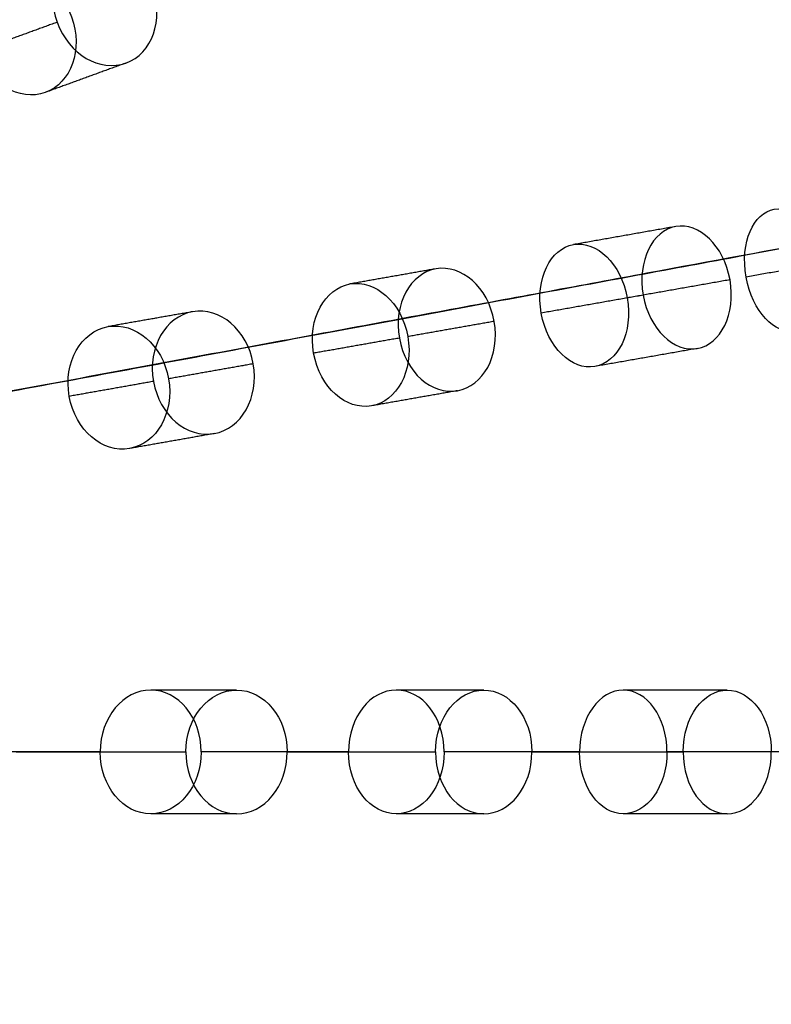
# Model space of a CAD drawing. Header units: millimetres. Extents: x -60 to 60, y -60 to 60.
# Tile 55 of 61: x 32 to 44, y -4 to 11. Entities that reach past the tile are written whole.
import ezdxf

# ---------------------------------------------------------------- set-up
doc = ezdxf.new("R2010")
doc.units = ezdxf.units.MM
doc.header["$MEASUREMENT"] = 0
doc.layers.add('Metal', color=7, linetype='Continuous', true_color=0xb2b2b2)
doc.layers.add('Opal glass', color=7, linetype='Continuous', true_color=0x7b7b7b)

msp = doc.modelspace()

# ---------------------------------------------------------------- linework, layer by layer
at = {"layer": 'Metal'}
for centre, radius in [((0.397, -0.384, 97.154), 56.961), ((0.397, -0.384, 93.154), 53.961), ((0.397, -0.384, 100.154), 53.961)]:
    msp.add_circle(centre, radius, dxfattribs=at)
for centre, radius, start, end in [((0.39, -0.346, 97.154), 60, 0, 180), ((0.39, -0.346, 107.154), 60, 0, 180), ((0.39, -0.346, 97.154), 60, 0, 180), ((0.39, -0.346, 97.154), 58.5, 0, 180), ((0.39, -0.346, 97.154), 57, 0, 180), ((0.39, -0.346, 107.154), 57, 0, 180), ((0.39, -0.346, 97.154), 57, 0, 180), ((0.397, -0.384, 107.154), 56.961, 285.0362, 95.9739), ((0.397, -0.384, 107.154), 56.961, 285.0362, 95.9739), ((0.397, -0.384, 102.154), 56.961, 285.5577, 85.3424), ((0.397, -0.384, 107.154), 55.461, 285.159, 95.8511), ((0.397, -0.384, 107.154), 53.961, 285.2887, 95.7214), ((0.397, -0.384, 107.154), 53.961, 285.2887, 95.7214), ((0.39, -0.346, 97.154), 60, 180, 0), ((0.39, -0.346, 107.154), 60, 180, 0), ((0.39, -0.346, 97.154), 60, 180, 0), ((0.39, -0.346, 97.154), 58.5, 180, 360), ((0.39, -0.346, 97.154), 57, 180, 0), ((0.39, -0.346, 107.154), 57, 180, 0), ((0.39, -0.346, 97.154), 57, 180, 0)]:
    msp.add_arc(centre, radius, start, end, dxfattribs=at)
for points, knots in [([(34.325, 12.005, 155.069), (34.516, 11.48, 155.069), (34.318, 10.938, 155.34), (33.898, 10.786, 155.664), (33.479, 10.633, 155.989), (32.978, 10.92, 156.26), (32.787, 11.445, 156.26), (32.596, 11.971, 156.26), (32.795, 12.512, 155.989), (33.214, 12.665, 155.664), (33.634, 12.818, 155.34), (34.134, 12.53, 155.069), (34.325, 12.005, 155.069)], [0, 0, 0, 0, 1.748435, 1.748435, 1.748435, 3.496823, 3.496823, 3.496823, 5.245211, 5.245211, 5.245211, 6.993645, 6.993645, 6.993645, 6.993645]), ([(34.325, 12.005, 155.069), (34.516, 11.48, 155.069), (34.318, 10.938, 155.34), (33.898, 10.786, 155.664), (33.479, 10.633, 155.989), (32.978, 10.92, 156.26), (32.787, 11.445, 156.26), (32.596, 11.971, 156.26), (32.795, 12.512, 155.989), (33.214, 12.665, 155.664), (33.634, 12.818, 155.34), (34.134, 12.53, 155.069), (34.325, 12.005, 155.069)], [0, 0, 0, 0, 1.748435, 1.748435, 1.748435, 3.496823, 3.496823, 3.496823, 5.245211, 5.245211, 5.245211, 6.993645, 6.993645, 6.993645, 6.993645]), ([(33.019, 11.53, 152.357), (32.827, 12.056, 152.357), (32.328, 12.343, 152.632), (31.911, 12.191, 152.96), (31.494, 12.039, 153.289), (31.296, 11.498, 153.563), (31.488, 10.972, 153.563), (31.679, 10.447, 153.563), (32.178, 10.16, 153.289), (32.595, 10.311, 152.96), (33.012, 10.463, 152.632), (33.21, 11.004, 152.357), (33.019, 11.53, 152.357)], [0, 0, 0, 0, 1.749631, 1.749631, 1.749631, 3.499204, 3.499204, 3.499204, 5.248777, 5.248777, 5.248777, 6.998407, 6.998407, 6.998407, 6.998407]), ([(33.019, 11.53, 152.357), (32.827, 12.056, 152.357), (32.328, 12.343, 152.632), (31.911, 12.191, 152.96), (31.494, 12.039, 153.289), (31.296, 11.498, 153.563), (31.488, 10.972, 153.563), (31.679, 10.447, 153.563), (32.178, 10.16, 153.289), (32.595, 10.311, 152.96), (33.012, 10.463, 152.632), (33.21, 11.004, 152.357), (33.019, 11.53, 152.357)], [0, 0, 0, 0, 1.749631, 1.749631, 1.749631, 3.499204, 3.499204, 3.499204, 5.248777, 5.248777, 5.248777, 6.998407, 6.998407, 6.998407, 6.998407]), ([(45.173, 7.55, 141.521), (45.074, 8.113, 141.521), (44.706, 8.483, 141.902), (44.37, 8.424, 142.336), (44.035, 8.365, 142.77), (43.815, 7.891, 143.15), (43.915, 7.328, 143.15), (44.014, 6.766, 143.15), (44.382, 6.395, 142.77), (44.718, 6.455, 142.336), (45.053, 6.514, 141.902), (45.272, 6.988, 141.521), (45.173, 7.55, 141.521)], [0, 0, 0, 0, 1.769106, 1.769106, 1.769106, 3.53796, 3.53796, 3.53796, 5.306813, 5.306813, 5.306813, 7.075919, 7.075919, 7.075919, 7.075919]), ([(45.173, 7.55, 141.521), (45.074, 8.113, 141.521), (44.706, 8.483, 141.902), (44.37, 8.424, 142.336), (44.035, 8.365, 142.77), (43.815, 7.891, 143.15), (43.915, 7.328, 143.15), (44.014, 6.766, 143.15), (44.382, 6.395, 142.77), (44.718, 6.455, 142.336), (45.053, 6.514, 141.902), (45.272, 6.988, 141.521), (45.173, 7.55, 141.521)], [0, 0, 0, 0, 1.769106, 1.769106, 1.769106, 3.53796, 3.53796, 3.53796, 5.306813, 5.306813, 5.306813, 7.075919, 7.075919, 7.075919, 7.075919]), ([(43.655, 7.283, 148.019), (43.753, 6.724, 148.019), (43.504, 6.241, 148.362), (43.127, 6.174, 148.759), (42.75, 6.108, 149.157), (42.35, 6.477, 149.499), (42.252, 7.035, 149.499), (42.154, 7.593, 149.499), (42.403, 8.077, 149.157), (42.78, 8.144, 148.759), (43.157, 8.21, 148.362), (43.556, 7.841, 148.019), (43.655, 7.283, 148.019)], [0, 0, 0, 0, 1.761644, 1.761644, 1.761644, 3.52313, 3.52313, 3.52313, 5.284617, 5.284617, 5.284617, 7.04626, 7.04626, 7.04626, 7.04626]), ([(43.655, 7.283, 148.019), (43.753, 6.724, 148.019), (43.504, 6.241, 148.362), (43.127, 6.174, 148.759), (42.75, 6.108, 149.157), (42.35, 6.477, 149.499), (42.252, 7.035, 149.499), (42.154, 7.593, 149.499), (42.403, 8.077, 149.157), (42.78, 8.144, 148.759), (43.157, 8.21, 148.362), (43.556, 7.841, 148.019), (43.655, 7.283, 148.019)], [0, 0, 0, 0, 1.761644, 1.761644, 1.761644, 3.52313, 3.52313, 3.52313, 5.284617, 5.284617, 5.284617, 7.04626, 7.04626, 7.04626, 7.04626]), ([(41.994, 6.99, 145.42), (41.896, 7.55, 145.42), (41.499, 7.918, 145.768), (41.127, 7.852, 146.171), (40.754, 7.787, 146.573), (40.507, 7.305, 146.921), (40.606, 6.745, 146.921), (40.704, 6.185, 146.921), (41.102, 5.817, 146.573), (41.474, 5.883, 146.171), (41.846, 5.948, 145.768), (42.093, 6.43, 145.42), (41.994, 6.99, 145.42)], [0, 0, 0, 0, 1.76442, 1.76442, 1.76442, 3.528644, 3.528644, 3.528644, 5.292867, 5.292867, 5.292867, 7.057287, 7.057287, 7.057287, 7.057287]), ([(41.994, 6.99, 145.42), (41.896, 7.55, 145.42), (41.499, 7.918, 145.768), (41.127, 7.852, 146.171), (40.754, 7.787, 146.573), (40.507, 7.305, 146.921), (40.606, 6.745, 146.921), (40.704, 6.185, 146.921), (41.102, 5.817, 146.573), (41.474, 5.883, 146.171), (41.846, 5.948, 145.768), (42.093, 6.43, 145.42), (41.994, 6.99, 145.42)], [0, 0, 0, 0, 1.76442, 1.76442, 1.76442, 3.528644, 3.528644, 3.528644, 5.292867, 5.292867, 5.292867, 7.057287, 7.057287, 7.057287, 7.057287]), ([(39.846, 6.611, 151.817), (39.945, 6.051, 151.817), (39.664, 5.564, 152.13), (39.254, 5.491, 152.492), (38.843, 5.419, 152.853), (38.412, 5.781, 153.166), (38.314, 6.341, 153.166), (38.215, 6.9, 153.166), (38.496, 7.388, 152.853), (38.906, 7.461, 152.492), (39.317, 7.533, 152.13), (39.747, 7.171, 151.817), (39.846, 6.611, 151.817)], [0, 0, 0, 0, 1.764149, 1.764149, 1.764149, 3.528113, 3.528113, 3.528113, 5.292078, 5.292078, 5.292078, 7.056226, 7.056226, 7.056226, 7.056226]), ([(39.846, 6.611, 151.817), (39.945, 6.051, 151.817), (39.664, 5.564, 152.13), (39.254, 5.491, 152.492), (38.843, 5.419, 152.853), (38.412, 5.781, 153.166), (38.314, 6.341, 153.166), (38.215, 6.9, 153.166), (38.496, 7.388, 152.853), (38.906, 7.461, 152.492), (39.317, 7.533, 152.13), (39.747, 7.171, 151.817), (39.846, 6.611, 151.817)], [0, 0, 0, 0, 1.764149, 1.764149, 1.764149, 3.528113, 3.528113, 3.528113, 5.292078, 5.292078, 5.292078, 7.056226, 7.056226, 7.056226, 7.056226]), ([(38.45, 6.365, 149.052), (38.351, 6.926, 149.052), (37.922, 7.287, 149.372), (37.516, 7.216, 149.739), (37.11, 7.144, 150.105), (36.83, 6.658, 150.425), (36.929, 6.097, 150.425), (37.028, 5.535, 150.425), (37.457, 5.174, 150.105), (37.863, 5.246, 149.739), (38.27, 5.318, 149.372), (38.549, 5.803, 149.052), (38.45, 6.365, 149.052)], [0, 0, 0, 0, 1.767236, 1.767236, 1.767236, 3.534244, 3.534244, 3.534244, 5.301251, 5.301251, 5.301251, 7.068488, 7.068488, 7.068488, 7.068488]), ([(38.45, 6.365, 149.052), (38.351, 6.926, 149.052), (37.922, 7.287, 149.372), (37.516, 7.216, 149.739), (37.11, 7.144, 150.105), (36.83, 6.658, 150.425), (36.929, 6.097, 150.425), (37.028, 5.535, 150.425), (37.457, 5.174, 150.105), (37.863, 5.246, 149.739), (38.27, 5.318, 149.372), (38.549, 5.803, 149.052), (38.45, 6.365, 149.052)], [0, 0, 0, 0, 1.767236, 1.767236, 1.767236, 3.534244, 3.534244, 3.534244, 5.301251, 5.301251, 5.301251, 7.068488, 7.068488, 7.068488, 7.068488]), ([(35.954, 5.925, 155.069), (36.051, 5.374, 155.069), (35.762, 4.875, 155.34), (35.322, 4.798, 155.664), (34.882, 4.72, 155.989), (34.439, 5.09, 156.26), (34.342, 5.641, 156.26), (34.245, 6.191, 156.26), (34.535, 6.69, 155.989), (34.975, 6.767, 155.664), (35.415, 6.845, 155.34), (35.857, 6.475, 155.069), (35.954, 5.925, 155.069)], [0, 0, 0, 0, 1.748435, 1.748435, 1.748435, 3.496823, 3.496823, 3.496823, 5.245211, 5.245211, 5.245211, 6.993645, 6.993645, 6.993645, 6.993645]), ([(35.954, 5.925, 155.069), (36.051, 5.374, 155.069), (35.762, 4.875, 155.34), (35.322, 4.798, 155.664), (34.882, 4.72, 155.989), (34.439, 5.09, 156.26), (34.342, 5.641, 156.26), (34.245, 6.191, 156.26), (34.535, 6.69, 155.989), (34.975, 6.767, 155.664), (35.415, 6.845, 155.34), (35.857, 6.475, 155.069), (35.954, 5.925, 155.069)], [0, 0, 0, 0, 1.748435, 1.748435, 1.748435, 3.496823, 3.496823, 3.496823, 5.245211, 5.245211, 5.245211, 6.993645, 6.993645, 6.993645, 6.993645]), ([(34.585, 5.683, 152.357), (34.488, 6.235, 152.357), (34.046, 6.604, 152.632), (33.609, 6.527, 152.96), (33.172, 6.45, 153.289), (32.883, 5.952, 153.563), (32.981, 5.4, 153.563), (33.078, 4.849, 153.563), (33.52, 4.48, 153.289), (33.957, 4.557, 152.96), (34.394, 4.634, 152.632), (34.682, 5.132, 152.357), (34.585, 5.683, 152.357)], [0, 0, 0, 0, 1.74963, 1.74963, 1.74963, 3.499203, 3.499203, 3.499203, 5.248777, 5.248777, 5.248777, 6.998407, 6.998407, 6.998407, 6.998407]), ([(34.585, 5.683, 152.357), (34.488, 6.235, 152.357), (34.046, 6.604, 152.632), (33.609, 6.527, 152.96), (33.172, 6.45, 153.289), (32.883, 5.952, 153.563), (32.981, 5.4, 153.563), (33.078, 4.849, 153.563), (33.52, 4.48, 153.289), (33.957, 4.557, 152.96), (34.394, 4.634, 152.632), (34.682, 5.132, 152.357), (34.585, 5.683, 152.357)], [0, 0, 0, 0, 1.74963, 1.74963, 1.74963, 3.499203, 3.499203, 3.499203, 5.248777, 5.248777, 5.248777, 6.998407, 6.998407, 6.998407, 6.998407]), ([(35.113, -0.346, 152.357), (35.113, 0.214, 152.357), (34.742, 0.654, 152.632), (34.298, 0.654, 152.96), (33.854, 0.654, 153.289), (33.483, 0.214, 153.563), (33.483, -0.346, 153.563)], [0, 0, 0, 0, 1.74963, 1.74963, 1.74963, 3.499204, 3.499204, 3.499204, 3.499204]), ([(35.113, -0.346, 152.357), (35.113, 0.214, 152.357), (34.742, 0.654, 152.632), (34.298, 0.654, 152.96), (33.854, 0.654, 153.289), (33.483, 0.214, 153.563), (33.483, -0.346, 153.563)], [0, 0, 0, 0, 1.74963, 1.74963, 1.74963, 3.499204, 3.499204, 3.499204, 3.499204]), ([(34.866, -0.346, 156.26), (34.866, 0.213, 156.26), (35.238, 0.654, 155.989), (35.685, 0.654, 155.664), (36.131, 0.654, 155.34), (36.503, 0.213, 155.069), (36.503, -0.346, 155.069)], [3.496823, 3.496823, 3.496823, 3.496823, 5.245211, 5.245211, 5.245211, 6.993645, 6.993645, 6.993645, 6.993645]), ([(34.866, -0.346, 156.26), (34.866, 0.213, 156.26), (35.238, 0.654, 155.989), (35.685, 0.654, 155.664), (36.131, 0.654, 155.34), (36.503, 0.213, 155.069), (36.503, -0.346, 155.069)], [3.496823, 3.496823, 3.496823, 3.496823, 5.245211, 5.245211, 5.245211, 6.993645, 6.993645, 6.993645, 6.993645]), ([(39.037, -0.346, 149.052), (39.037, 0.224, 149.052), (38.678, 0.654, 149.372), (38.265, 0.654, 149.739), (37.853, 0.654, 150.105), (37.493, 0.224, 150.425), (37.493, -0.346, 150.425)], [0, 0, 0, 0, 1.767237, 1.767237, 1.767237, 3.534244, 3.534244, 3.534244, 3.534244]), ([(39.037, -0.346, 149.052), (39.037, 0.224, 149.052), (38.678, 0.654, 149.372), (38.265, 0.654, 149.739), (37.853, 0.654, 150.105), (37.493, 0.224, 150.425), (37.493, -0.346, 150.425)], [0, 0, 0, 0, 1.767237, 1.767237, 1.767237, 3.534244, 3.534244, 3.534244, 3.534244]), ([(38.899, -0.346, 153.166), (38.899, 0.222, 153.166), (39.26, 0.654, 152.853), (39.677, 0.654, 152.492), (40.094, 0.654, 152.13), (40.455, 0.222, 151.817), (40.455, -0.346, 151.817)], [3.528113, 3.528113, 3.528113, 3.528113, 5.292077, 5.292077, 5.292077, 7.056226, 7.056226, 7.056226, 7.056226]), ([(38.899, -0.346, 153.166), (38.899, 0.222, 153.166), (39.26, 0.654, 152.853), (39.677, 0.654, 152.492), (40.094, 0.654, 152.13), (40.455, 0.222, 151.817), (40.455, -0.346, 151.817)], [3.528113, 3.528113, 3.528113, 3.528113, 5.292077, 5.292077, 5.292077, 7.056226, 7.056226, 7.056226, 7.056226]), ([(42.636, -0.346, 145.42), (42.636, 0.222, 145.42), (42.309, 0.654, 145.768), (41.931, 0.654, 146.171), (41.553, 0.654, 146.573), (41.226, 0.222, 146.921), (41.226, -0.346, 146.921)], [0, 0, 0, 0, 1.76442, 1.76442, 1.76442, 3.528644, 3.528644, 3.528644, 3.528644]), ([(42.636, -0.346, 145.42), (42.636, 0.222, 145.42), (42.309, 0.654, 145.768), (41.931, 0.654, 146.171), (41.553, 0.654, 146.573), (41.226, 0.222, 146.921), (41.226, -0.346, 146.921)], [0, 0, 0, 0, 1.76442, 1.76442, 1.76442, 3.528644, 3.528644, 3.528644, 3.528644]), ([(42.898, -0.346, 149.499), (42.898, 0.221, 149.499), (43.227, 0.654, 149.157), (43.61, 0.654, 148.759), (43.993, 0.654, 148.362), (44.322, 0.221, 148.019), (44.322, -0.346, 148.019)], [3.52313, 3.52313, 3.52313, 3.52313, 5.284616, 5.284616, 5.284616, 7.04626, 7.04626, 7.04626, 7.04626]), ([(42.898, -0.346, 149.499), (42.898, 0.221, 149.499), (43.227, 0.654, 149.157), (43.61, 0.654, 148.759), (43.993, 0.654, 148.362), (44.322, 0.221, 148.019), (44.322, -0.346, 148.019)], [3.52313, 3.52313, 3.52313, 3.52313, 5.284616, 5.284616, 5.284616, 7.04626, 7.04626, 7.04626, 7.04626]), ([(35.113, -0.346, 152.357), (35.113, -0.906, 152.357), (34.742, -1.346, 152.632), (34.298, -1.346, 152.96), (33.854, -1.346, 153.289), (33.483, -0.906, 153.563), (33.483, -0.346, 153.563)], [0, 0, 0, 0, 1.74963, 1.74963, 1.74963, 3.499204, 3.499204, 3.499204, 3.499204]), ([(35.113, -0.346, 152.357), (35.113, -0.906, 152.357), (34.742, -1.346, 152.632), (34.298, -1.346, 152.96), (33.854, -1.346, 153.289), (33.483, -0.906, 153.563), (33.483, -0.346, 153.563)], [0, 0, 0, 0, 1.74963, 1.74963, 1.74963, 3.499204, 3.499204, 3.499204, 3.499204]), ([(34.866, -0.346, 156.26), (34.866, -0.905, 156.26), (35.238, -1.346, 155.989), (35.685, -1.346, 155.664), (36.131, -1.346, 155.34), (36.503, -0.905, 155.069), (36.503, -0.346, 155.069)], [3.496823, 3.496823, 3.496823, 3.496823, 5.245211, 5.245211, 5.245211, 6.993645, 6.993645, 6.993645, 6.993645]), ([(34.866, -0.346, 156.26), (34.866, -0.905, 156.26), (35.238, -1.346, 155.989), (35.685, -1.346, 155.664), (36.131, -1.346, 155.34), (36.503, -0.905, 155.069), (36.503, -0.346, 155.069)], [3.496823, 3.496823, 3.496823, 3.496823, 5.245211, 5.245211, 5.245211, 6.993645, 6.993645, 6.993645, 6.993645]), ([(39.037, -0.346, 149.052), (39.037, -0.916, 149.052), (38.678, -1.346, 149.372), (38.265, -1.346, 149.739), (37.853, -1.346, 150.105), (37.493, -0.916, 150.425), (37.493, -0.346, 150.425)], [0, 0, 0, 0, 1.767237, 1.767237, 1.767237, 3.534244, 3.534244, 3.534244, 3.534244]), ([(39.037, -0.346, 149.052), (39.037, -0.916, 149.052), (38.678, -1.346, 149.372), (38.265, -1.346, 149.739), (37.853, -1.346, 150.105), (37.493, -0.916, 150.425), (37.493, -0.346, 150.425)], [0, 0, 0, 0, 1.767237, 1.767237, 1.767237, 3.534244, 3.534244, 3.534244, 3.534244]), ([(38.899, -0.346, 153.166), (38.899, -0.914, 153.166), (39.26, -1.346, 152.853), (39.677, -1.346, 152.492), (40.094, -1.346, 152.13), (40.455, -0.914, 151.817), (40.455, -0.346, 151.817)], [3.528113, 3.528113, 3.528113, 3.528113, 5.292077, 5.292077, 5.292077, 7.056226, 7.056226, 7.056226, 7.056226]), ([(38.899, -0.346, 153.166), (38.899, -0.914, 153.166), (39.26, -1.346, 152.853), (39.677, -1.346, 152.492), (40.094, -1.346, 152.13), (40.455, -0.914, 151.817), (40.455, -0.346, 151.817)], [3.528113, 3.528113, 3.528113, 3.528113, 5.292077, 5.292077, 5.292077, 7.056226, 7.056226, 7.056226, 7.056226]), ([(42.636, -0.346, 145.42), (42.636, -0.915, 145.42), (42.309, -1.346, 145.768), (41.931, -1.346, 146.171), (41.553, -1.346, 146.573), (41.226, -0.915, 146.921), (41.226, -0.346, 146.921)], [0, 0, 0, 0, 1.76442, 1.76442, 1.76442, 3.528644, 3.528644, 3.528644, 3.528644]), ([(42.636, -0.346, 145.42), (42.636, -0.915, 145.42), (42.309, -1.346, 145.768), (41.931, -1.346, 146.171), (41.553, -1.346, 146.573), (41.226, -0.915, 146.921), (41.226, -0.346, 146.921)], [0, 0, 0, 0, 1.76442, 1.76442, 1.76442, 3.528644, 3.528644, 3.528644, 3.528644]), ([(42.898, -0.346, 149.499), (42.898, -0.913, 149.499), (43.227, -1.346, 149.157), (43.61, -1.346, 148.759), (43.993, -1.346, 148.362), (44.322, -0.913, 148.019), (44.322, -0.346, 148.019)], [3.52313, 3.52313, 3.52313, 3.52313, 5.284616, 5.284616, 5.284616, 7.04626, 7.04626, 7.04626, 7.04626]), ([(42.898, -0.346, 149.499), (42.898, -0.913, 149.499), (43.227, -1.346, 149.157), (43.61, -1.346, 148.759), (43.993, -1.346, 148.362), (44.322, -0.913, 148.019), (44.322, -0.346, 148.019)], [3.52313, 3.52313, 3.52313, 3.52313, 5.284616, 5.284616, 5.284616, 7.04626, 7.04626, 7.04626, 7.04626])]:
    msp.add_open_spline(points, degree=3, knots=knots, dxfattribs=at)
for points in [[(32.787, 11.445, 156.26), (32.137, 11.209, 154.911), (31.488, 10.972, 153.563)], [(33.898, 10.786, 155.664), (33.247, 10.549, 154.312), (32.595, 10.311, 152.96)], [(42.78, 8.144, 148.759), (41.953, 7.998, 147.465), (41.127, 7.852, 146.171)], [(45.741, 7.65, 145.616), (44.828, 7.489, 144.383), (43.915, 7.328, 143.15)], [(38.906, 7.461, 152.492), (38.211, 7.338, 151.115), (37.516, 7.216, 149.739)], [(43.655, 7.283, 148.019), (42.824, 7.136, 146.719), (41.994, 6.99, 145.42)], [(42.252, 7.035, 149.499), (41.429, 6.89, 148.21), (40.606, 6.745, 146.921)], [(34.975, 6.767, 155.664), (34.292, 6.647, 154.312), (33.609, 6.527, 152.96)], [(39.846, 6.611, 151.817), (39.148, 6.488, 150.434), (38.45, 6.365, 149.052)], [(38.314, 6.341, 153.166), (37.621, 6.219, 151.795), (36.929, 6.097, 150.425)], [(43.127, 6.174, 148.759), (42.301, 6.028, 147.465), (41.474, 5.883, 146.171)], [(35.954, 5.925, 155.069), (35.27, 5.804, 153.713), (34.585, 5.683, 152.357)], [(34.342, 5.641, 156.26), (33.662, 5.52, 154.911), (32.981, 5.4, 153.563)], [(39.254, 5.491, 152.492), (38.559, 5.369, 151.115), (37.863, 5.246, 149.739)], [(35.322, 4.798, 155.664), (34.639, 4.677, 154.312), (33.957, 4.557, 152.96)], [(35.685, 0.654, 155.664), (34.991, 0.654, 154.312), (34.298, 0.654, 152.96)], [(39.677, 0.654, 152.492), (38.971, 0.654, 151.115), (38.265, 0.654, 149.739)], [(43.61, 0.654, 148.759), (42.771, 0.654, 147.465), (41.931, 0.654, 146.171)], [(33.483, -0.346, 153.563), (34.175, -0.346, 154.911), (34.866, -0.346, 156.26)], [(33.483, -0.346, 153.563), (34.175, -0.346, 154.911), (34.866, -0.346, 156.26)], [(33.483, -0.346, 153.563), (34.175, -0.346, 154.911), (34.866, -0.346, 156.26)], [(33.483, -0.346, 153.563), (34.175, -0.346, 154.911), (34.866, -0.346, 156.26)], [(36.503, -0.346, 155.069), (35.808, -0.346, 153.713), (35.113, -0.346, 152.357)], [(36.503, -0.346, 155.069), (35.808, -0.346, 153.713), (35.113, -0.346, 152.357)], [(36.503, -0.346, 155.069), (35.808, -0.346, 153.713), (35.113, -0.346, 152.357)], [(36.503, -0.346, 155.069), (35.808, -0.346, 153.713), (35.113, -0.346, 152.357)], [(37.493, -0.346, 150.425), (38.196, -0.346, 151.795), (38.899, -0.346, 153.166)], [(37.493, -0.346, 150.425), (38.196, -0.346, 151.795), (38.899, -0.346, 153.166)], [(37.493, -0.346, 150.425), (38.196, -0.346, 151.795), (38.899, -0.346, 153.166)], [(37.493, -0.346, 150.425), (38.196, -0.346, 151.795), (38.899, -0.346, 153.166)], [(40.455, -0.346, 151.817), (39.746, -0.346, 150.434), (39.037, -0.346, 149.052)], [(40.455, -0.346, 151.817), (39.746, -0.346, 150.434), (39.037, -0.346, 149.052)], [(40.455, -0.346, 151.817), (39.746, -0.346, 150.434), (39.037, -0.346, 149.052)], [(40.455, -0.346, 151.817), (39.746, -0.346, 150.434), (39.037, -0.346, 149.052)], [(41.226, -0.346, 146.921), (42.062, -0.346, 148.21), (42.898, -0.346, 149.499)], [(41.226, -0.346, 146.921), (42.062, -0.346, 148.21), (42.898, -0.346, 149.499)], [(41.226, -0.346, 146.921), (42.062, -0.346, 148.21), (42.898, -0.346, 149.499)], [(41.226, -0.346, 146.921), (42.062, -0.346, 148.21), (42.898, -0.346, 149.499)], [(44.322, -0.346, 148.019), (43.479, -0.346, 146.719), (42.636, -0.346, 145.42)], [(44.322, -0.346, 148.019), (43.479, -0.346, 146.719), (42.636, -0.346, 145.42)], [(44.322, -0.346, 148.019), (43.479, -0.346, 146.719), (42.636, -0.346, 145.42)], [(44.322, -0.346, 148.019), (43.479, -0.346, 146.719), (42.636, -0.346, 145.42)], [(35.685, -1.346, 155.664), (34.991, -1.346, 154.312), (34.298, -1.346, 152.96)], [(39.677, -1.346, 152.492), (38.971, -1.346, 151.115), (38.265, -1.346, 149.739)], [(43.61, -1.346, 148.759), (42.771, -1.346, 147.465), (41.931, -1.346, 146.171)]]:
    msp.add_open_spline(points, degree=2, dxfattribs=at)
for points, weights in [([(33.483, -0.346, 153.563), (32.291, -0.346, 154.413), (31.056, -0.346, 155.201)], [1, 0.999670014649, 1]), ([(33.483, -0.346, 153.563), (32.291, -0.346, 154.413), (31.056, -0.346, 155.201)], [1, 0.999670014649, 1]), ([(33.483, -0.346, 153.563), (32.291, -0.346, 154.413), (31.056, -0.346, 155.201)], [1, 0.999670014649, 1]), ([(33.483, -0.346, 153.563), (32.291, -0.346, 154.413), (31.056, -0.346, 155.201)], [1, 0.999670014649, 1]), ([(32.125, -0.346, 158.074), (33.521, -0.346, 157.204), (34.866, -0.346, 156.26)], [1, 0.999624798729, 1]), ([(32.125, -0.346, 158.074), (33.521, -0.346, 157.204), (34.866, -0.346, 156.26)], [1, 0.999624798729, 1]), ([(32.125, -0.346, 158.074), (33.521, -0.346, 157.204), (34.866, -0.346, 156.26)], [1, 0.999624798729, 1]), ([(32.125, -0.346, 158.074), (33.521, -0.346, 157.204), (34.866, -0.346, 156.26)], [1, 0.999624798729, 1]), ([(37.493, -0.346, 150.425), (36.329, -0.346, 151.423), (35.113, -0.346, 152.357)], [1, 0.999638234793, 1]), ([(37.493, -0.346, 150.425), (36.329, -0.346, 151.423), (35.113, -0.346, 152.357)], [1, 0.999638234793, 1]), ([(37.493, -0.346, 150.425), (36.329, -0.346, 151.423), (35.113, -0.346, 152.357)], [1, 0.999638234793, 1]), ([(37.493, -0.346, 150.425), (36.329, -0.346, 151.423), (35.113, -0.346, 152.357)], [1, 0.999638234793, 1]), ([(36.503, -0.346, 155.069), (37.725, -0.346, 154.148), (38.899, -0.346, 153.166)], [1, 0.999674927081, 1]), ([(36.503, -0.346, 155.069), (37.725, -0.346, 154.148), (38.899, -0.346, 153.166)], [1, 0.999674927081, 1]), ([(36.503, -0.346, 155.069), (37.725, -0.346, 154.148), (38.899, -0.346, 153.166)], [1, 0.999674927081, 1]), ([(36.503, -0.346, 155.069), (37.725, -0.346, 154.148), (38.899, -0.346, 153.166)], [1, 0.999674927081, 1]), ([(41.226, -0.346, 146.921), (40.16, -0.346, 148.016), (39.037, -0.346, 149.052)], [1, 0.999640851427, 1]), ([(41.226, -0.346, 146.921), (40.16, -0.346, 148.016), (39.037, -0.346, 149.052)], [1, 0.999640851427, 1]), ([(41.226, -0.346, 146.921), (40.16, -0.346, 148.016), (39.037, -0.346, 149.052)], [1, 0.999640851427, 1]), ([(41.226, -0.346, 146.921), (40.16, -0.346, 148.016), (39.037, -0.346, 149.052)], [1, 0.999640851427, 1]), ([(40.455, -0.346, 151.817), (41.709, -0.346, 150.692), (42.898, -0.346, 149.499)], [0.999999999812, 0.999606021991, 1]), ([(40.455, -0.346, 151.817), (41.709, -0.346, 150.692), (42.898, -0.346, 149.499)], [0.999999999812, 0.999606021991, 1]), ([(40.455, -0.346, 151.817), (41.709, -0.346, 150.692), (42.898, -0.346, 149.499)], [0.999999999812, 0.999606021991, 1]), ([(40.455, -0.346, 151.817), (41.709, -0.346, 150.692), (42.898, -0.346, 149.499)], [0.999999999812, 0.999606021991, 1]), ([(44.586, -0.346, 143.15), (43.641, -0.346, 144.31), (42.636, -0.346, 145.42)], [0.999999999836, 0.999655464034, 0.999999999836]), ([(44.586, -0.346, 143.15), (43.641, -0.346, 144.31), (42.636, -0.346, 145.42)], [0.999999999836, 0.999655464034, 0.999999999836]), ([(44.586, -0.346, 143.15), (43.641, -0.346, 144.31), (42.636, -0.346, 145.42)], [0.999999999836, 0.999655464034, 0.999999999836]), ([(44.586, -0.346, 143.15), (43.641, -0.346, 144.31), (42.636, -0.346, 145.42)], [0.999999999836, 0.999655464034, 0.999999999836])]:
    msp.add_rational_spline(points, weights, degree=2, dxfattribs=at)
at = {"layer": 'Opal glass'}
for centre, radius in [((0.397, -0.384, 97.154), 59.961), ((0.397, -0.384, 57.154), 59.961), ((0.397, -0.384, 97.154), 59.961), ((0.397, -0.384, 97.154), 58.461), ((0.397, -0.384, 93.154), 56.961), ((0.397, -0.384, 57.154), 56.961), ((0.397, -0.384, 97.154), 56.961), ((0.397, -0.384, 93.154), 56.961), ((0.397, -0.384, 93.154), 55.461), ((0.397, -0.384, 93.154), 53.961)]:
    msp.add_circle(centre, radius, dxfattribs=at)
for points, knots in [([(0.397, -0.384, 0.154), (1.853, -0.114, 0.154), (3.309, 0.156, 0.154), (59.353, 10.548, 0.154), (59.353, 10.548, 57.154), (59.353, 10.548, 71.654), (59.353, 10.548, 97.154)], [-1.961271, -1.961271, -1.961271, 0, 0, 89.535391, 89.535391, 99.535391, 99.535391, 99.535391]), ([(56.404, 10.001, 93.154), (56.404, 10.001, 69.654), (56.404, 10.001, 57.154), (56.404, 10.001, 3.154), (3.309, 0.156, 3.154), (1.853, -0.114, 3.154), (0.397, -0.384, 3.154)], [133.458009, 133.458009, 133.458009, 143.458009, 143.458009, 228.28101, 228.28101, 230.242282, 230.242282, 230.242282])]:
    msp.add_rational_spline(points, [1, 1, 1, 0.707106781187, 1, 1, 1], degree=2, knots=knots, dxfattribs=at)

doc.saveas('drawing.dxf')
